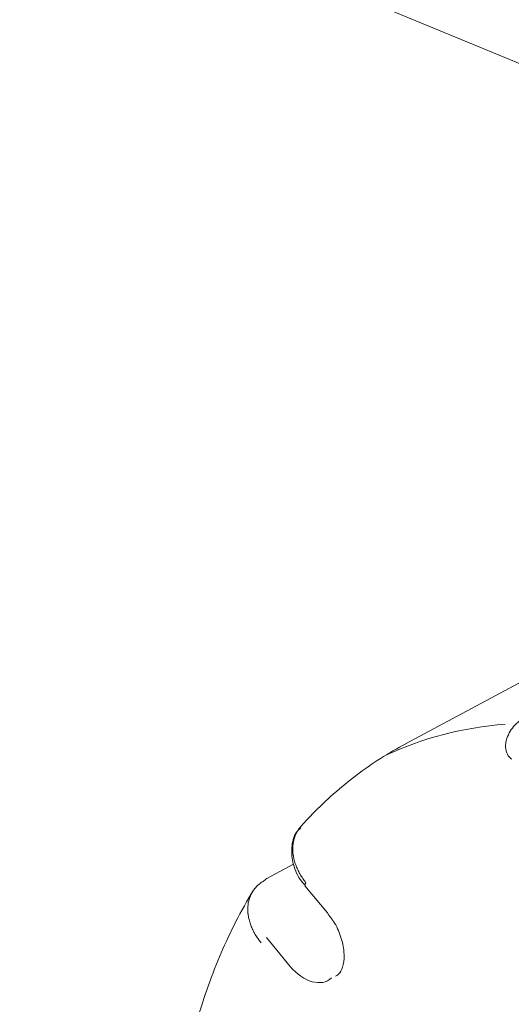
# Model space of a CAD drawing. Header units: millimetres. Extents: x 25069 to 61396, y 8621 to 21558.
# Tile 86 of 256: x 29073 to 29116, y 15512 to 15600. Entities that reach past the tile are written whole.
import ezdxf

# ---------------------------------------------------------------- set-up
doc = ezdxf.new("R2010")
doc.units = ezdxf.units.MM
doc.layers.add('9', color=7, linetype='Continuous')

msp = doc.modelspace()

# ---------------------------------------------------------------- linework, layer by layer
at = {"layer": '9', "color": 7, "linetype": 'Continuous', "lineweight": 18}
for p, q in [((28754.49, 15745.709), (29174.916, 15572.044)), ((29145.738, 15556.369), (29106.87, 15535.497)), ((29096.929, 15524.797), (29094.552, 15523.521)), ((29097.949, 15522.883), (29099.946, 15520.456))]:
    msp.add_line(p, q, dxfattribs=at)
at = {"layer": '9', "color": 7, "linetype": 'Continuous', "lineweight": 13}
msp.add_line((29094.521, 15518.266), (29096.623, 15515.711), dxfattribs=at)
for centre, major_axis, start_param, end_param in [((29139.636, 15466.26), (36.193, -67.397), 2.878364, 3.101133), ((29098.104, 15517.98), (-1.892, 3.524), 1.90138, 3.296929)]:
    msp.add_ellipse(centre, major_axis=major_axis, ratio=0.628419, start_param=start_param, end_param=end_param, dxfattribs=at)
at = {"layer": '9', "color": 7, "linetype": 'Continuous', "lineweight": 18}
for centre, major_axis, ratio, start_param, end_param in [((29095.025, 15522.64), (-0.473, 0.881), 0.628419, 6.283161, 6.63877), ((29098.721, 15523.518), (0.772, 0.635), 0.233954, 2.438792, 3.173506)]:
    msp.add_ellipse(centre, major_axis=major_axis, ratio=ratio, start_param=start_param, end_param=end_param, dxfattribs=at)
at = {"layer": '9', "color": 7, "linetype": 'Continuous', "lineweight": 13}
msp.add_open_spline([(29116.329, 15534.125), (29116.241, 15534.174), (29116.159, 15534.24), (29115.964, 15534.461), (29115.87, 15534.643), (29115.789, 15534.947), (29115.772, 15535.055), (29115.758, 15535.272), (29115.76, 15535.383), (29115.795, 15535.718), (29115.852, 15535.936), (29116.022, 15536.362), (29116.133, 15536.564), (29116.392, 15536.94), (29116.544, 15537.118), (29116.791, 15537.353), (29116.877, 15537.427), (29117.057, 15537.561), (29117.149, 15537.621), (29117.332, 15537.714), (29117.423, 15537.747), (29117.577, 15537.767), (29117.64, 15537.754), (29117.734, 15537.694), (29117.766, 15537.649), (29117.814, 15537.541), (29117.83, 15537.478), (29117.847, 15537.373), (29117.851, 15537.334), (29117.855, 15537.294)], degree=3, knots=[0, 0, 0, 0, 0.067747, 0.067747, 0.180457, 0.180457, 0.236811, 0.236811, 0.293166, 0.293166, 0.405875, 0.405875, 0.518584, 0.518584, 0.631294, 0.631294, 0.687648, 0.687648, 0.744003, 0.744003, 0.800357, 0.800357, 0.856712, 0.856712, 0.913067, 0.913067, 0.969421, 0.969421, 1, 1, 1, 1], dxfattribs=at)
at = {"layer": '9', "color": 7, "linetype": 'Continuous', "lineweight": 18}
for points, knots in [([(29106.904, 15535.498), (29105.36, 15534.677), (29102.443, 15532.821), (29099.416, 15530.137), (29097.852, 15528.457), (29097.492, 15528.052)], [0, 0, 0, 0, 0.436049, 0.867369, 1, 1, 1, 1]), ([(29097.588, 15528.034), (29097.443, 15527.913), (29096.985, 15527.444), (29096.694, 15526.265), (29096.857, 15524.753), (29097.355, 15523.563), (29097.874, 15523.023), (29097.993, 15522.912)], [0, 0, 0, 0, 0.102313, 0.370086, 0.637379, 0.923014, 1, 1, 1, 1]), ([(29097.603, 15528.177), (29097.58, 15528.151), (29097.558, 15528.126), (29097.517, 15528.076), (29097.498, 15528.052), (29097.46, 15528.004), (29097.441, 15527.979), (29097.387, 15527.905), (29097.353, 15527.854), (29097.255, 15527.699), (29097.138, 15527.484), (29097.049, 15527.254), (29096.993, 15527.075), (29096.968, 15526.984), (29096.946, 15526.891), (29096.933, 15526.829), (29096.926, 15526.797), (29096.897, 15526.639), (29096.882, 15526.511), (29096.865, 15526.25), (29096.863, 15525.986), (29096.89, 15525.715), (29096.917, 15525.543), (29096.922, 15525.508), (29096.935, 15525.439), (29096.942, 15525.405), (29096.963, 15525.301), (29096.979, 15525.232), (29097.032, 15525.024), (29097.117, 15524.749), (29097.229, 15524.475), (29097.324, 15524.271), (29097.357, 15524.202), (29097.428, 15524.066), (29097.464, 15523.998), (29097.58, 15523.796), (29097.745, 15523.531), (29097.935, 15523.275), (29098.036, 15523.15)], [0, 0, 0, 0, 0.020808, 0.020808, 0.039639, 0.039639, 0.058469, 0.058469, 0.09613, 0.09613, 0.171453, 0.246775, 0.246775, 0.284437, 0.303267, 0.303267, 0.322098, 0.322098, 0.39742, 0.39742, 0.472743, 0.548065, 0.548065, 0.566896, 0.566896, 0.585726, 0.585726, 0.623388, 0.623388, 0.69871, 0.774033, 0.774033, 0.811694, 0.811694, 0.849355, 0.849355, 0.924678, 1, 1, 1, 1]), ([(29094.073, 15517.793), (29093.97, 15517.916), (29093.874, 15518.041), (29093.694, 15518.295), (29093.527, 15518.552), (29093.384, 15518.818), (29093.302, 15518.986), (29093.287, 15519.019), (29093.256, 15519.087), (29093.241, 15519.121), (29093.197, 15519.223), (29093.169, 15519.291), (29093.092, 15519.495), (29093.005, 15519.766), (29092.945, 15520.036), (29092.912, 15520.238), (29092.902, 15520.305), (29092.891, 15520.406), (29092.888, 15520.44), (29092.882, 15520.507), (29092.879, 15520.54), (29092.87, 15520.707), (29092.87, 15520.838), (29092.884, 15521.095), (29092.913, 15521.347), (29092.972, 15521.589), (29093.017, 15521.737), (29093.027, 15521.767), (29093.047, 15521.825), (29093.058, 15521.854), (29093.091, 15521.941), (29093.115, 15521.997), (29093.191, 15522.163), (29093.306, 15522.376), (29093.448, 15522.571), (29093.564, 15522.71), (29093.604, 15522.756), (29093.689, 15522.845), (29093.733, 15522.888), (29093.868, 15523.013), (29094.061, 15523.169), (29094.276, 15523.302), (29094.389, 15523.363)], [0, 0, 0, 0, 0.0625, 0.0625, 0.125, 0.1875, 0.1875, 0.203125, 0.203125, 0.21875, 0.21875, 0.25, 0.25, 0.3125, 0.375, 0.375, 0.40625, 0.40625, 0.421875, 0.421875, 0.4375, 0.4375, 0.5, 0.5, 0.5625, 0.625, 0.625, 0.640625, 0.640625, 0.65625, 0.65625, 0.6875, 0.6875, 0.75, 0.8125, 0.8125, 0.84375, 0.84375, 0.875, 0.875, 0.9375, 1, 1, 1, 1]), ([(29093.39, 15522.499), (29092.827, 15521.577), (29091.33, 15518.903), (29089.275, 15514.116), (29087.495, 15507.976), (29086.364, 15501.369), (29085.945, 15495.104), (29085.997, 15491.039), (29086.07, 15489.361)], [0, 0, 0, 0, 0.104161, 0.293248, 0.483565, 0.675321, 0.867954, 1, 1, 1, 1]), ([(29100.46, 15519.732), (29100.467, 15519.722), (29100.756, 15519.316), (29101.164, 15518.351), (29101.477, 15516.986), (29101.402, 15515.818), (29101.074, 15515.11), (29100.811, 15514.9), (29100.673, 15514.854)], [0, 0, 0, 0, 0.005055, 0.214057, 0.424982, 0.630766, 0.831246, 1, 1, 1, 1])]:
    msp.add_open_spline(points, degree=3, knots=knots, dxfattribs=at)
msp.add_open_spline([(29099.946, 15520.456), (29100.46, 15519.732)], degree=1, dxfattribs=at)

doc.saveas('drawing.dxf')
